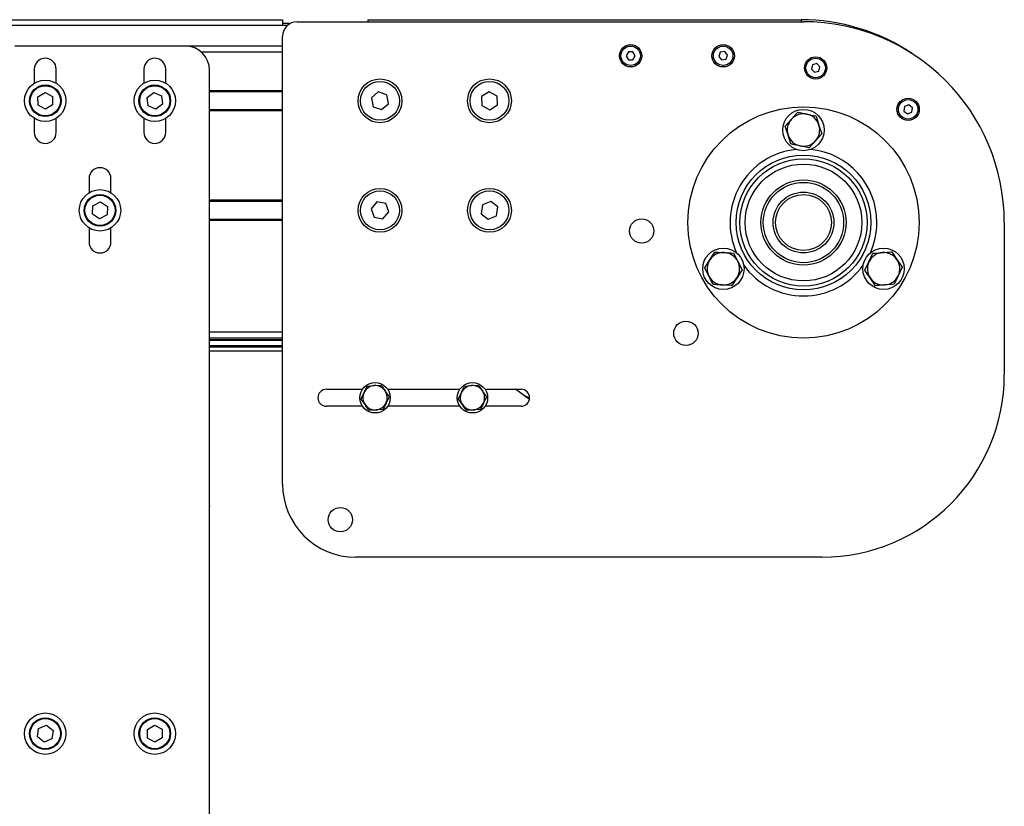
# Model space of a CAD drawing. Header units: millimetres. Extents: x 0 to 420, y 0 to 297.
# Tile 17 of 35: x 186 to 206, y 225 to 241. Entities that reach past the tile are written whole.
import ezdxf

# ---------------------------------------------------------------- set-up
doc = ezdxf.new("R2010")
doc.units = ezdxf.units.MM

msp = doc.modelspace()

# ---------------------------------------------------------------- linework, layer by layer
at = {"color": 7, "linetype": 'Continuous', "lineweight": 25}
for p, q in [((120.96443, 241.28479), (191.26443, 241.28479)), ((191.26443, 241.28479), (191.26443, 241.16829)), ((193.01443, 241.28479), (193.01443, 241.24329)), ((193.01443, 241.28479), (201.91443, 241.28479)), ((201.91443, 241.28479), (201.91443, 241.24329)), ((191.366, 241.16829), (120.86286, 241.16829)), ((191.41535, 241.20363), (191.26443, 241.20363)), ((191.56443, 241.24329), (201.96443, 241.24329)), ((191.26443, 231.74329), (191.26443, 240.94329)), ((189.26443, 240.74329), (185.76443, 240.74329)), ((191.26443, 240.74329), (189.26443, 240.74329)), ((191.26443, 240.61829), (189.59515, 240.61829)), ((198.36824, 240.62329), (198.32206, 240.54329)), ((198.32206, 240.54329), (198.36824, 240.46329)), ((198.46062, 240.62329), (198.36824, 240.62329)), ((198.50681, 240.54329), (198.46062, 240.62329)), ((198.46062, 240.46329), (198.50681, 240.54329)), ((200.25614, 240.61496), (200.22322, 240.52865)), ((200.22322, 240.52865), (200.28151, 240.45698)), ((200.34735, 240.6296), (200.25614, 240.61496)), ((200.40564, 240.55794), (200.34735, 240.6296)), ((200.37272, 240.47163), (200.40564, 240.55794)), ((198.36824, 240.46329), (198.46062, 240.46329)), ((200.28151, 240.45698), (200.37272, 240.47163)), ((202.14749, 240.35695), (202.12583, 240.26715)), ((202.23609, 240.38309), (202.14749, 240.35695)), ((202.30303, 240.31943), (202.23609, 240.38309)), ((202.28137, 240.22963), (202.30303, 240.31943)), ((186.16443, 240.26829), (186.16443, 239.97885)), ((186.61443, 239.97885), (186.61443, 240.26829)), ((188.41443, 240.26829), (188.41443, 239.97885)), ((188.86443, 239.97885), (188.86443, 240.26829)), ((189.76443, 223.74329), (189.76443, 240.24329)), ((202.12583, 240.26715), (202.19277, 240.20349)), ((202.19277, 240.20349), (202.28137, 240.22963)), ((186.23773, 239.70188), (186.38597, 239.79146)), ((186.24119, 239.52871), (186.23773, 239.70188)), ((186.38597, 239.79146), (186.53767, 239.70787)), ((186.53767, 239.70787), (186.54113, 239.5347)), ((188.48021, 239.68647), (188.61886, 239.79027)), ((188.50078, 239.51449), (188.48021, 239.68647)), ((188.61886, 239.79027), (188.77808, 239.7221)), ((188.77808, 239.7221), (188.79866, 239.55012)), ((191.26443, 239.82579), (189.76443, 239.82579)), ((191.26443, 239.80329), (189.76443, 239.80329)), ((193.23013, 239.79983), (193.09006, 239.67935)), ((193.09006, 239.67935), (193.12437, 239.49781)), ((193.4045, 239.73877), (193.23013, 239.79983)), ((193.4388, 239.55723), (193.4045, 239.73877)), ((195.50687, 239.80289), (195.35078, 239.70404)), ((195.35078, 239.70404), (195.35835, 239.51944)), ((195.67052, 239.71714), (195.50687, 239.80289)), ((195.67808, 239.53254), (195.67052, 239.71714)), ((186.39289, 239.44512), (186.24119, 239.52871)), ((186.54113, 239.5347), (186.39289, 239.44512)), ((188.66, 239.44631), (188.50078, 239.51449)), ((188.79866, 239.55012), (188.66, 239.44631)), ((193.12437, 239.49781), (193.29874, 239.43675)), ((193.29874, 239.43675), (193.4388, 239.55723)), ((195.35835, 239.51944), (195.522, 239.4337)), ((195.522, 239.4337), (195.67808, 239.53254)), ((204.04185, 239.50044), (204.02865, 239.40901)), ((204.12763, 239.53472), (204.04185, 239.50044)), ((204.20021, 239.47758), (204.12763, 239.53472)), ((204.18701, 239.38615), (204.20021, 239.47758)), ((191.26443, 239.43329), (189.76443, 239.43329)), ((191.26443, 239.41079), (189.76443, 239.41079)), ((201.71668, 239.24129), (201.84543, 239.38433)), ((202.22193, 239.30437), (202.28143, 239.12135)), ((204.02865, 239.40901), (204.10124, 239.35186)), ((204.10124, 239.35186), (204.18701, 239.38615)), ((186.16443, 239.25774), (186.16443, 238.96829)), ((186.61443, 238.96829), (186.61443, 239.25774)), ((188.41443, 239.25774), (188.41443, 238.96829)), ((188.86443, 238.96829), (188.86443, 239.25774)), ((201.58793, 239.09825), (201.71668, 239.24129)), ((201.64743, 238.91523), (201.58793, 239.09825)), ((202.28143, 239.12135), (202.34093, 238.93833)), ((201.70693, 238.73221), (201.64743, 238.91523)), ((202.34093, 238.93833), (202.21218, 238.79529)), ((202.21218, 238.79529), (202.08343, 238.65225)), ((187.28943, 238.01829), (187.28943, 237.72885)), ((187.73943, 237.72885), (187.73943, 238.01829)), ((187.35949, 237.29088), (187.36992, 237.46377)), ((187.36992, 237.46377), (187.52486, 237.54118)), ((187.52486, 237.54118), (187.66937, 237.44571)), ((187.66937, 237.44571), (187.65895, 237.27281)), ((191.26443, 237.57579), (189.76443, 237.57579)), ((191.26443, 237.55329), (189.76443, 237.55329)), ((193.20178, 237.5421), (193.08259, 237.40093)), ((193.38362, 237.50945), (193.20178, 237.5421)), ((193.44628, 237.33565), (193.38362, 237.50945)), ((195.36816, 237.48115), (195.34355, 237.29805)), ((195.53904, 237.5514), (195.36816, 237.48115)), ((195.68531, 237.43854), (195.53904, 237.5514)), ((187.504, 237.1954), (187.35949, 237.29088)), ((187.65895, 237.27281), (187.504, 237.1954)), ((193.08259, 237.40093), (193.14524, 237.22713)), ((193.32709, 237.19449), (193.44628, 237.33565)), ((195.34355, 237.29805), (195.48983, 237.18519)), ((195.48983, 237.18519), (195.6607, 237.25543)), ((195.6607, 237.25543), (195.68531, 237.43854)), ((191.26443, 237.18329), (189.76443, 237.18329)), ((191.26443, 237.16079), (189.76443, 237.16079)), ((193.14524, 237.22713), (193.32709, 237.19449)), ((206.08943, 237.11829), (206.08943, 233.99329)), ((187.28943, 237.00774), (187.28943, 236.71829)), ((187.73943, 236.71829), (187.73943, 237.00774)), ((200.03901, 236.34919), (200.14345, 236.51084)), ((200.52787, 236.49158), (200.61563, 236.32031)), ((203.30915, 236.31207), (203.39216, 236.4857)), ((203.7759, 236.51555), (203.88476, 236.35685)), ((199.93457, 236.18755), (200.03901, 236.34919)), ((200.61563, 236.32031), (200.7034, 236.14904)), ((203.22614, 236.13844), (203.30915, 236.31207)), ((203.88476, 236.35685), (203.99362, 236.19814)), ((200.02233, 236.01628), (199.93457, 236.18755)), ((200.7034, 236.14904), (200.59896, 235.98739)), ((203.335, 235.97974), (203.22614, 236.13844)), ((203.99362, 236.19814), (203.91061, 236.02452)), ((200.1101, 235.845), (200.02233, 236.01628)), ((200.59896, 235.98739), (200.49452, 235.82575)), ((203.44386, 235.82104), (203.335, 235.97974)), ((203.91061, 236.02452), (203.8276, 235.85089)), ((191.26443, 234.86829), (189.76443, 234.86829)), ((191.26443, 234.74329), (189.76443, 234.74329)), ((189.76443, 234.71809), (191.26443, 234.71809)), ((189.76443, 234.70296), (191.26443, 234.70296)), ((189.76443, 234.59439), (191.26443, 234.59439)), ((189.76443, 234.56493), (191.26443, 234.56493)), ((189.76443, 234.47922), (191.26443, 234.47922)), ((192.16443, 233.69329), (192.90553, 233.69329)), ((192.87659, 233.49632), (192.93904, 233.62645)), ((192.93904, 233.62645), (193.00148, 233.75658)), ((193.00148, 233.75658), (193.1454, 233.76757)), ((193.1454, 233.76757), (193.28932, 233.77855)), ((193.42334, 233.69329), (194.90553, 233.69329)), ((194.87659, 233.49632), (194.93904, 233.62645)), ((194.93904, 233.62645), (195.00148, 233.75658)), ((195.00148, 233.75658), (195.1454, 233.76757)), ((195.1454, 233.76757), (195.28932, 233.77855)), ((195.42334, 233.69329), (196.16443, 233.69329)), ((193.38983, 233.41014), (193.32738, 233.28001)), ((193.45227, 233.54027), (193.38983, 233.41014)), ((195.38983, 233.41014), (195.32738, 233.28001)), ((195.45227, 233.54027), (195.38983, 233.41014)), ((196.33922, 233.50976), (196.21491, 233.5724)), ((192.90553, 233.34329), (192.16443, 233.34329)), ((193.18346, 233.26902), (193.03954, 233.25803)), ((193.32738, 233.28001), (193.18346, 233.26902)), ((194.90553, 233.34329), (193.42334, 233.34329)), ((195.18346, 233.26902), (195.03954, 233.25803)), ((195.32738, 233.28001), (195.18346, 233.26902)), ((196.16443, 233.34329), (195.42334, 233.34329)), ((189.76445, 231.30829), (189.76445, 231.28329)), ((202.33943, 230.24329), (192.76443, 230.24329)), ((186.22886, 226.55335), (186.25291, 226.72488)), ((186.25291, 226.72488), (186.41347, 226.78982)), ((186.41347, 226.78982), (186.55, 226.68323)), ((188.48773, 226.70188), (188.63597, 226.79146)), ((188.63597, 226.79146), (188.78767, 226.70787)), ((186.36539, 226.44676), (186.22886, 226.55335)), ((186.55, 226.68323), (186.52596, 226.51171)), ((188.49119, 226.52871), (188.48773, 226.70188)), ((188.64289, 226.44512), (188.49119, 226.52871)), ((188.79113, 226.5347), (188.64289, 226.44512)), ((188.78767, 226.70787), (188.79113, 226.5347)), ((186.52596, 226.51171), (186.36539, 226.44676))]:
    msp.add_line(p, q, dxfattribs=at)
at = {"color": 7, "linetype": 'Continuous', "lineweight": 25, "flags": 128}
msp.add_lwpolyline([(196.33521, 233.4801), (196.12875, 233.63601), (196.04872, 233.69329)], dxfattribs=at)
at = {"color": 7, "linetype": 'Continuous', "lineweight": 25}
for centre, radius in [((198.41443, 240.54329), 0.2295), ((198.41443, 240.54329), 0.2), ((200.31443, 240.54329), 0.2295), ((200.31443, 240.54329), 0.2), ((202.21443, 240.29329), 0.2295), ((202.21443, 240.29329), 0.2), ((186.38943, 239.61829), 0.425), ((186.38943, 239.61829), 0.325), ((186.38943, 239.61829), 0.31), ((188.63943, 239.61829), 0.425), ((188.63943, 239.61829), 0.325), ((188.63943, 239.61829), 0.31), ((193.26443, 239.61829), 0.45), ((193.26443, 239.61829), 0.4), ((195.51443, 239.61829), 0.45), ((195.51443, 239.61829), 0.4), ((204.11443, 239.44329), 0.2295), ((201.96443, 237.11829), 2.375), ((204.11443, 239.44329), 0.2), ((201.96443, 239.01829), 0.425), ((201.96443, 237.11829), 1.38468), ((201.96443, 237.11829), 1.30767), ((201.96443, 237.11829), 1.2), ((201.96443, 237.11829), 0.875), ((201.96443, 237.11829), 0.825), ((187.51443, 237.36829), 0.425), ((187.51443, 237.36829), 0.325), ((187.51443, 237.36829), 0.31), ((193.26443, 237.36829), 0.45), ((193.26443, 237.36829), 0.4), ((195.51443, 237.36829), 0.45), ((195.51443, 237.36829), 0.4), ((201.96443, 237.11829), 0.625), ((201.96443, 237.11829), 0.575), ((198.63943, 236.94329), 0.25), ((200.31898, 236.16829), 0.425), ((203.60988, 236.16829), 0.425), ((199.54943, 234.84329), 0.25), ((193.16443, 233.51829), 0.3125), ((195.16443, 233.51829), 0.3125), ((192.44943, 231.01329), 0.25), ((186.38943, 226.61829), 0.425), ((186.38943, 226.61829), 0.325), ((186.38943, 226.61829), 0.31), ((188.63943, 226.61829), 0.425), ((188.63943, 226.61829), 0.325), ((188.63943, 226.61829), 0.31)]:
    msp.add_circle(centre, radius, dxfattribs=at)
for centre, radius, start, end in [((201.91443, 237.20329), 4.0815, 56.020547, 90), ((191.56443, 240.94329), 0.3, 90, 180), ((201.96443, 237.11829), 4.125, 0, 90), ((189.26443, 240.24329), 0.5, 0, 90), ((186.38943, 240.26829), 0.225, 0, 180), ((188.63943, 240.26829), 0.225, 0, 180), ((201.96443, 239.01829), 0.33333, 78.009632, 138.009632), ((201.96443, 239.01829), 0.33333, 18.009632, 78.009632), ((201.96443, 239.01829), 0.33333, 138.009632, 198.009632), ((201.96443, 239.01829), 0.33333, 318.009632, 18.009632), ((186.38943, 238.96829), 0.225, 180, 0), ((188.63943, 238.96829), 0.225, 180, 0), ((201.96443, 239.01829), 0.33333, 198.009632, 258.009632), ((201.96443, 239.01829), 0.33333, 258.009632, 318.009632), ((201.96443, 237.11829), 1.50831, 95.584577, 204.415423), ((201.96443, 237.11829), 1.50831, 0, 84.415423), ((187.51443, 238.01829), 0.225, 0, 180), ((201.96443, 237.11829), 1.50831, 335.584577, 0), ((187.51443, 236.71829), 0.225, 180, 0), ((200.31898, 236.16829), 0.33333, 87.132535, 147.132535), ((200.31898, 236.16829), 0.33333, 27.132535, 87.132535), ((203.60988, 236.16829), 0.33333, 94.44799, 154.44799), ((203.60988, 236.16829), 0.33333, 34.44799, 94.44799), ((200.31898, 236.16829), 0.33333, 147.132535, 207.132535), ((200.31898, 236.16829), 0.33333, 327.132535, 27.132535), ((201.96443, 237.11829), 1.50831, 215.584577, 324.415423), ((203.60988, 236.16829), 0.33333, 154.44799, 214.44799), ((203.60988, 236.16829), 0.33333, 334.44799, 34.44799), ((200.31898, 236.16829), 0.33333, 207.132535, 267.132535), ((200.31898, 236.16829), 0.33333, 267.132535, 327.132535), ((203.60988, 236.16829), 0.33333, 214.44799, 274.44799), ((203.60988, 236.16829), 0.33333, 274.44799, 334.44799), ((202.33943, 233.99329), 3.75, 270, 0), ((192.16443, 233.51829), 0.175, 90, 270), ((193.16443, 233.51829), 0.25, 154.365942, 214.365942), ((193.16443, 233.51829), 0.25, 94.365942, 154.365942), ((193.16443, 233.51829), 0.25, 34.365942, 94.365942), ((193.16443, 233.51829), 0.25, 334.365942, 34.365942), ((195.16443, 233.51829), 0.25, 154.365942, 214.365942), ((195.16443, 233.51829), 0.25, 94.365942, 154.365942), ((195.16443, 233.51829), 0.25, 34.365942, 94.365942), ((195.16443, 233.51829), 0.25, 334.365942, 34.365942), ((196.16443, 233.51829), 0.175, 270, 90), ((193.16443, 233.51829), 0.25, 274.365942, 334.365942), ((195.16443, 233.51829), 0.25, 274.365942, 334.365942), ((193.16443, 233.51829), 0.25, 214.365942, 274.365942), ((195.16443, 233.51829), 0.25, 214.365942, 274.365942), ((192.76443, 231.74329), 1.5, 180, 270)]:
    msp.add_arc(centre, radius, start, end, dxfattribs=at)
for points, knots in [([(201.84543, 239.38433), (201.85824, 239.38161), (201.9204, 239.36841), (201.98355, 239.355), (202.03368, 239.34435)], [0, 0, 0, 0, 0.20618569, 1, 1, 1, 1]), ([(202.03368, 239.34435), (202.09346, 239.33166), (202.15658, 239.31825), (202.21864, 239.30507), (202.22193, 239.30437)], [0, 0, 0, 0, 0.9470257, 1, 1, 1, 1]), ([(201.89518, 238.69223), (201.84505, 238.70288), (201.7819, 238.71629), (201.71975, 238.72949), (201.70693, 238.73221)], [0, 0, 0, 0, 0.79381431, 1, 1, 1, 1]), ([(202.08343, 238.65225), (202.08015, 238.65295), (202.01809, 238.66613), (201.95496, 238.67954), (201.89518, 238.69223)], [0, 0, 0, 0, 0.0529743, 1, 1, 1, 1]), ([(200.14345, 236.51084), (200.15653, 236.51018), (200.21999, 236.507), (200.28447, 236.50377), (200.33566, 236.50121)], [0, 0, 0, 0, 0.20618569, 1, 1, 1, 1]), ([(200.33566, 236.50121), (200.3967, 236.49815), (200.46115, 236.49492), (200.52451, 236.49175), (200.52787, 236.49158)], [0, 0, 0, 0, 0.9470257, 1, 1, 1, 1]), ([(203.39216, 236.4857), (203.40522, 236.48671), (203.46857, 236.49164), (203.53293, 236.49665), (203.58403, 236.50062)], [0, 0, 0, 0, 0.20618569, 1, 1, 1, 1]), ([(203.58403, 236.50062), (203.64496, 236.50536), (203.70929, 236.51037), (203.77255, 236.51529), (203.7759, 236.51555)], [0, 0, 0, 0, 0.947025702, 1, 1, 1, 1]), ([(200.30231, 235.83538), (200.25112, 235.83794), (200.18664, 235.84117), (200.12318, 235.84435), (200.1101, 235.845)], [0, 0, 0, 0, 0.79381431, 1, 1, 1, 1]), ([(200.49452, 235.82575), (200.49116, 235.82592), (200.4278, 235.82909), (200.36334, 235.83232), (200.30231, 235.83538)], [0, 0, 0, 0, 0.0529743, 1, 1, 1, 1]), ([(203.63573, 235.83596), (203.58464, 235.83199), (203.52027, 235.82698), (203.45692, 235.82205), (203.44386, 235.82104)], [0, 0, 0, 0, 0.79381431, 1, 1, 1, 1]), ([(203.8276, 235.85089), (203.82425, 235.85063), (203.761, 235.84571), (203.69666, 235.8407), (203.63573, 235.83596)], [0, 0, 0, 0, 0.0529743, 1, 1, 1, 1]), ([(193.28932, 233.77855), (193.29074, 233.77647), (193.3176, 233.7372), (193.34492, 233.69725), (193.37079, 233.65941)], [0, 0, 0, 0, 0.052974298, 1, 1, 1, 1]), ([(193.37079, 233.65941), (193.39249, 233.62768), (193.41982, 233.58772), (193.44672, 233.54838), (193.45227, 233.54027)], [0, 0, 0, 0, 0.79381431, 1, 1, 1, 1]), ([(195.28932, 233.77855), (195.29074, 233.77647), (195.3176, 233.7372), (195.34492, 233.69725), (195.37079, 233.65941)], [0, 0, 0, 0, 0.0529743, 1, 1, 1, 1]), ([(195.37079, 233.65941), (195.39249, 233.62768), (195.41982, 233.58772), (195.44672, 233.54838), (195.45227, 233.54027)], [0, 0, 0, 0, 0.79381431, 1, 1, 1, 1]), ([(192.95807, 233.37717), (192.9322, 233.41501), (192.90488, 233.45496), (192.87802, 233.49424), (192.87659, 233.49632)], [0, 0, 0, 0, 0.9470257, 1, 1, 1, 1]), ([(194.95807, 233.37717), (194.9322, 233.41501), (194.90488, 233.45496), (194.87802, 233.49424), (194.87659, 233.49632)], [0, 0, 0, 0, 0.9470257, 1, 1, 1, 1]), ([(193.03954, 233.25803), (193.034, 233.26614), (193.0071, 233.30548), (192.97977, 233.34545), (192.95807, 233.37717)], [0, 0, 0, 0, 0.20618569, 1, 1, 1, 1]), ([(195.03954, 233.25803), (195.034, 233.26614), (195.0071, 233.30548), (194.97977, 233.34545), (194.95807, 233.37717)], [0, 0, 0, 0, 0.20618569, 1, 1, 1, 1])]:
    msp.add_open_spline(points, degree=3, knots=knots, dxfattribs=at)

doc.saveas('drawing.dxf')
